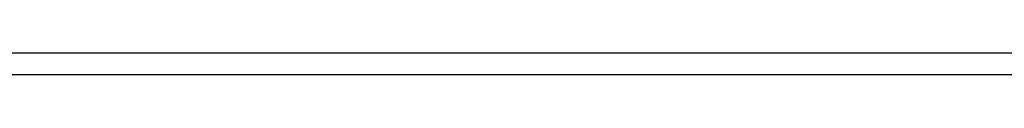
# Model space of a CAD drawing. Extents: x -14.1 to 25.9, y -14 to -1.3.
# Tile 19 of 34: x 8.0896 to 12.6913, y -14.02 to -13.92. Entities that reach past the tile are written whole.
import ezdxf

# ---------------------------------------------------------------- set-up
doc = ezdxf.new("R2010")
doc.units = 0
doc.header["$LTSCALE"] = 2.54
doc.layers.get('0').update_dxf_attribs({"color": 13, "linetype": 'CONTINUOUS'})

# ---------------------------------------------------------------- blocks, each defined once
blk = doc.blocks.new('GRUPUJ_6')
at = {"color": 0}
for p, q in [((40, 0.1, 4.8901), (0, 0.1, 4.8901)), ((40, 0.1, 4.8901), (0, 0.1, 4.8901)), ((39.5, 0.1, 3.7901), (0.5, 0.1, 3.7901)), ((39.5, 0.1, 3.7901), (0.5, 0.1, 3.7901)), ((39.5, 0.1, 3.7901), (0.5, 0.1, 3.7901)), ((40, 0, 4.9901), (0, 0, 4.9901)), ((40, 0, 4.9901), (0, 0, 4.9901)), ((39.5, 0, 3.7901), (0.5, 0, 3.7901)), ((39.5, 0, 3.7901), (0.5, 0, 3.7901))]:
    blk.add_line(p, q, dxfattribs=at)

msp = doc.modelspace()

# ---------------------------------------------------------------- block references
at = {"color": 0}
msp.add_blockref('GRUPUJ_6', (-14.142, -14.02, -0.1499), dxfattribs=at)

doc.saveas('drawing.dxf')
